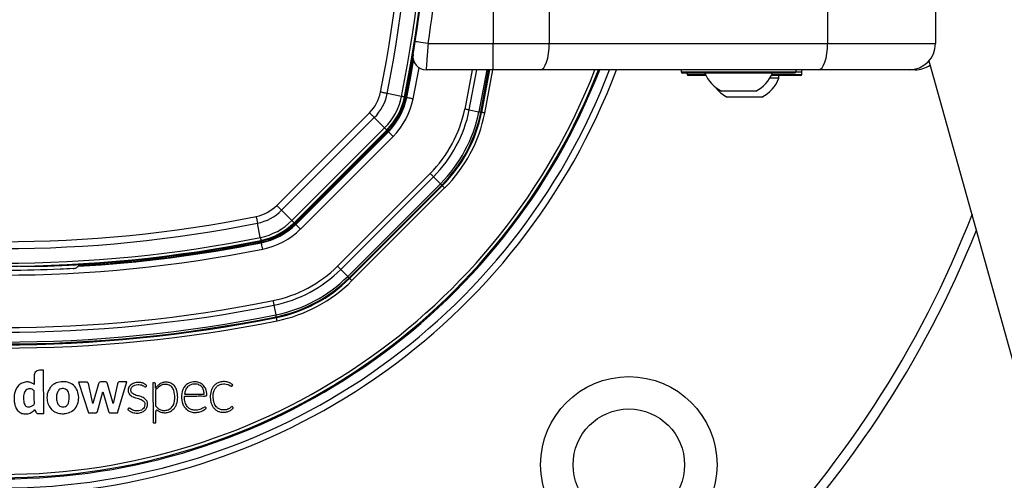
# Paper-space layout '4M DUO Surface plate' of a CAD drawing. Header units: millimetres. Extents: x 20 to 26560, y 40 to 17993.
# Tile 59 of 87: x 9104 to 9404, y 13069 to 13209. Entities that reach past the tile are written whole.
import ezdxf

# ---------------------------------------------------------------- set-up
doc = ezdxf.new("R2010")
doc.units = ezdxf.units.MM

psp = doc.layouts.new('4M DUO Surface plate')

# ---------------------------------------------------------------- linework, layer by layer
at = {"color": 7, "linetype": 'Continuous', "lineweight": 25, "ltscale": 2}
for p, q in [((9248.03, 13212.37), (9248.03, 13201.93)), ((9265.13, 13211.93), (9265.13, 13201.93)), ((9349.94, 13211.93), (9349.94, 13201.93)), ((9382.84, 13211.93), (9382.84, 13201.93)), ((9224.26, 13202.54), (9224.84, 13206.46)), ((9228.21, 13201.93), (9248.03, 13201.93)), ((9248.03, 13193.93), (9248.03, 13201.93)), ((9248.03, 13201.93), (9265.13, 13201.93)), ((9265.13, 13201.93), (9349.94, 13201.93)), ((9349.94, 13201.93), (9382.84, 13201.93)), ((9380.77, 13196.65), (10149.36, 10446.52)), ((9248.03, 13193.93), (9227.58, 13193.93)), ((9246.91, 13193.93), (9244.5, 13180.91)), ((9262.39, 13193.93), (9248.03, 13193.93)), ((9347.21, 13193.93), (9262.39, 13193.93)), ((9305.34, 13193.93), (9305.34, 13193.33)), ((9305.34, 13193.93), (9305.34, 13193.33)), ((9339.94, 13192.93), (9305.74, 13192.93)), ((9339.94, 13192.93), (9305.74, 13192.93)), ((9307.14, 13192.93), (9307.14, 13192.53)), ((9312.87, 13192.13), (9307.54, 13192.13)), ((9341.64, 13192.13), (9332.82, 13192.13)), ((9335.14, 13191.37), (9335.14, 13192.13)), ((9340.34, 13193.33), (9340.34, 13193.93)), ((9340.34, 13193.33), (9340.34, 13193.93)), ((9341.74, 13192.13), (9341.64, 13192.13)), ((9342.14, 13193.33), (9342.14, 13193.93)), ((9342.14, 13192.53), (9342.14, 13193.93)), ((9374.84, 13193.93), (9347.21, 13193.93)), ((9376.64, 13193.93), (9374.84, 13193.93)), ((9335.14, 13191.37), (9332.37, 13191.37)), ((9220.1, 13185.82), (9215.74, 13186.69)), ((9221, 13185.64), (9221.21, 13185.59)), ((9221.53, 13185.53), (9221.71, 13185.49)), ((9320.84, 13187.43), (9317.59, 13187.43)), ((9329.89, 13185.53), (9319.39, 13185.53)), ((9328.09, 13187.43), (9320.84, 13187.43)), ((9182.08, 13152.57), (9210.33, 13180.82)), ((9240.75, 13181.67), (9243.69, 13181.08)), ((9244.26, 13180.96), (9244.5, 13180.91)), ((9211.8, 13179.34), (9183.55, 13151.09)), ((9214.94, 13176.2), (9211.8, 13179.34)), ((9186.69, 13147.95), (9214.94, 13176.2)), ((9215.59, 13175.55), (9187.34, 13147.3)), ((9187.5, 13147.14), (9215.75, 13175.39)), ((9187.73, 13146.91), (9215.98, 13175.16)), ((9187.85, 13146.79), (9216.1, 13175.04)), ((9217.52, 13173.62), (9189.27, 13145.37)), ((9215.59, 13175.55), (9215.75, 13175.39)), ((9215.98, 13175.16), (9216.1, 13175.04)), ((9216.1, 13175.04), (9217.52, 13173.62)), ((9200.59, 13134.06), (9228.84, 13162.31)), ((9229.84, 13161.31), (9201.59, 13133.06)), ((9203.71, 13130.93), (9231.96, 13159.18)), ((9232.37, 13158.77), (9204.12, 13130.52)), ((9204.3, 13130.35), (9232.55, 13158.59)), ((9229.84, 13161.31), (9231.96, 13159.18)), ((9232.37, 13158.77), (9232.55, 13158.59)), ((9233.25, 13157.89), (9205, 13129.64)), ((9186.69, 13147.95), (9183.55, 13151.09)), ((9177.07, 13142.79), (9176.2, 13147.15)), ((9187.34, 13147.3), (9187.5, 13147.14)), ((9187.73, 13146.91), (9187.85, 13146.79)), ((9187.85, 13146.79), (9189.27, 13145.37)), ((9177.25, 13141.9), (9177.3, 13141.68)), ((9177.36, 13141.36), (9177.4, 13141.19)), ((9107.73, 13134.01), (9107.8, 13133.94)), ((9201.59, 13133.06), (9203.71, 13130.93)), ((9204.12, 13130.52), (9204.3, 13130.35)), ((9181.23, 13122.15), (9181.82, 13119.2)), ((9181.93, 13118.63), (9181.98, 13118.39)), ((9110.94, 13102.3), (9109.73, 13102.29)), ((9111.05, 13089.16), (9110.94, 13102.3)), ((9108.13, 13100.66), (9108.15, 13097.99)), ((9123.9, 13098.72), (9121.64, 13098.7)), ((9121.64, 13098.7), (9124.66, 13089.28)), ((9129.79, 13098.78), (9128.44, 13098.76)), ((9133.59, 13089.36), (9136.38, 13098.82)), ((9136.38, 13098.82), (9134.27, 13098.8)), ((9144.68, 13098.52), (9144.26, 13098.52)), ((9144.26, 13098.52), (9144.37, 13086.54)), ((9126.06, 13092.17), (9124.69, 13098.23)), ((9127.71, 13098.2), (9126.06, 13092.17)), ((9127.44, 13089.78), (9129.07, 13095.76)), ((9129.07, 13095.76), (9130.79, 13089.81)), ((9132.21, 13092.21), (9130.54, 13098.21)), ((9133.53, 13098.2), (9132.21, 13092.21)), ((9145.12, 13096.9), (9145.11, 13098.1)), ((9145.12, 13096.89), (9145.12, 13096.9)), ((9145.13, 13096), (9145.17, 13091.48)), ((9153.96, 13094.98), (9159.96, 13095.03)), ((9108.38, 13090.33), (9108.61, 13089.62)), ((9145.21, 13086.26), (9145.18, 13089.78)), ((9109.3, 13089.15), (9111.05, 13089.16)), ((9124.66, 13089.28), (9126.84, 13089.3)), ((9131.3, 13089.34), (9133.59, 13089.36)), ((9144.66, 13086.25), (9145.21, 13086.26))]:
    psp.add_line(p, q, dxfattribs=at)
at = {"color": 8, "linetype": 'Continuous', "lineweight": 25, "ltscale": 2}
for p, q in [((9223.67, 13185.1), (9225.45, 13194.55)), ((9241.59, 13193.93), (9239.36, 13181.95)), ((9240.75, 13181.67), (9243.02, 13193.93)), ((9246.07, 13193.93), (9243.69, 13181.08)), ((9244.26, 13180.96), (9246.66, 13193.93)), ((9245.48, 13180.71), (9247.93, 13193.93)), ((9305.34, 13193.33), (9340.34, 13193.33)), ((9307.14, 13192.53), (9312.67, 13192.53)), ((9333.02, 13192.53), (9342.04, 13192.53)), ((9340.34, 13193.33), (9342.14, 13193.33)), ((9342.04, 13192.53), (9342.14, 13192.53))]:
    psp.add_line(p, q, dxfattribs=at)
at = {"color": 7, "linetype": 'Continuous', "lineweight": 25, "ltscale": 2, "flags": 128}
for points in [[(9228.21, 13201.93), (9227.44, 13202.05), (9226.7, 13202.16), (9226.01, 13202.27), (9225.41, 13202.36), (9224.92, 13202.44), (9224.56, 13202.49), (9224.33, 13202.53), (9224.26, 13202.54)], [(9262.39, 13193.93), (9262.93, 13194.09), (9263.44, 13194.54), (9263.91, 13195.28), (9264.33, 13196.28), (9264.67, 13197.49), (9264.92, 13198.87), (9265.08, 13200.37), (9265.13, 13201.93)], [(9347.21, 13193.93), (9347.74, 13194.09), (9348.26, 13194.54), (9348.73, 13195.28), (9349.14, 13196.28), (9349.48, 13197.49), (9349.74, 13198.87), (9349.89, 13200.37), (9349.94, 13201.93)], [(9221.53, 13185.53), (9222.85, 13192.39), (9223.68, 13197.05)], [(9221.71, 13185.49), (9223.03, 13192.41), (9223.79, 13196.66)], [(9215.74, 13186.69), (9215.53, 13186.74), (9215.3, 13186.78), (9215.05, 13186.83), (9214.8, 13186.88), (9214.53, 13186.94), (9214.26, 13186.99), (9213.98, 13187.05), (9213.7, 13187.11)], [(9221, 13185.64), (9220.98, 13185.64), (9220.93, 13185.65), (9220.85, 13185.67), (9220.75, 13185.69), (9220.62, 13185.71), (9220.47, 13185.74), (9220.3, 13185.78), (9220.1, 13185.82)], [(9221.71, 13185.49), (9221.75, 13185.49), (9221.87, 13185.46), (9222.05, 13185.43), (9222.29, 13185.38), (9222.59, 13185.32), (9222.92, 13185.25), (9223.29, 13185.18), (9223.67, 13185.1)], [(9211.8, 13179.34), (9211.65, 13179.5), (9211.48, 13179.66), (9211.31, 13179.84), (9211.12, 13180.02), (9210.93, 13180.21), (9210.73, 13180.41), (9210.53, 13180.61), (9210.33, 13180.82)], [(9240.75, 13181.67), (9240.6, 13181.7), (9240.45, 13181.73), (9240.28, 13181.76), (9240.11, 13181.79), (9239.93, 13181.83), (9239.74, 13181.87), (9239.55, 13181.91), (9239.36, 13181.95)], [(9244.26, 13180.96), (9244.25, 13180.96), (9244.21, 13180.97), (9244.17, 13180.98), (9244.1, 13180.99), (9244.02, 13181.01), (9243.92, 13181.03), (9243.81, 13181.05), (9243.69, 13181.08)], [(9245.48, 13180.71), (9245.3, 13180.75), (9245.12, 13180.79), (9244.95, 13180.82), (9244.8, 13180.85), (9244.68, 13180.88), (9244.59, 13180.89), (9244.53, 13180.91), (9244.5, 13180.91)], [(9214.94, 13176.2), (9215.09, 13176.06), (9215.21, 13175.93), (9215.32, 13175.82), (9215.42, 13175.73), (9215.49, 13175.65), (9215.54, 13175.6), (9215.58, 13175.56), (9215.59, 13175.55)], [(9229.84, 13161.31), (9229.73, 13161.41), (9229.62, 13161.52), (9229.5, 13161.64), (9229.38, 13161.77), (9229.25, 13161.9), (9229.11, 13162.03), (9228.97, 13162.17), (9228.84, 13162.31)], [(9232.37, 13158.77), (9232.36, 13158.78), (9232.34, 13158.8), (9232.3, 13158.84), (9232.26, 13158.89), (9232.2, 13158.95), (9232.13, 13159.01), (9232.05, 13159.09), (9231.96, 13159.18)], [(9233.25, 13157.89), (9233.12, 13158.02), (9232.99, 13158.15), (9232.87, 13158.27), (9232.76, 13158.38), (9232.67, 13158.47), (9232.61, 13158.53), (9232.56, 13158.58), (9232.55, 13158.59)], [(9183.55, 13151.09), (9183.4, 13151.25), (9183.23, 13151.41), (9183.06, 13151.59), (9182.87, 13151.77), (9182.68, 13151.96), (9182.48, 13152.16), (9182.28, 13152.36), (9182.08, 13152.57)], [(9175.79, 13149.2), (9175.84, 13148.91), (9175.9, 13148.64), (9175.96, 13148.36), (9176.01, 13148.09), (9176.06, 13147.84), (9176.11, 13147.59), (9176.16, 13147.37), (9176.2, 13147.15)], [(9186.69, 13147.95), (9186.84, 13147.81), (9186.96, 13147.68), (9187.07, 13147.57), (9187.17, 13147.48), (9187.24, 13147.4), (9187.29, 13147.35), (9187.33, 13147.32), (9187.34, 13147.3)], [(9177.07, 13142.79), (9177.11, 13142.6), (9177.15, 13142.42), (9177.18, 13142.27), (9177.21, 13142.14), (9177.23, 13142.04), (9177.24, 13141.96), (9177.25, 13141.92), (9177.25, 13141.9)], [(9177.79, 13139.23), (9177.72, 13139.6), (9177.64, 13139.97), (9177.58, 13140.3), (9177.52, 13140.6), (9177.47, 13140.84), (9177.43, 13141.03), (9177.41, 13141.14), (9177.4, 13141.19)], [(9200.59, 13134.06), (9200.72, 13133.92), (9200.86, 13133.78), (9201, 13133.65), (9201.13, 13133.52), (9201.25, 13133.39), (9201.37, 13133.27), (9201.48, 13133.16), (9201.59, 13133.06)], [(9204.12, 13130.52), (9204.11, 13130.53), (9204.09, 13130.55), (9204.05, 13130.59), (9204.01, 13130.64), (9203.95, 13130.7), (9203.88, 13130.77), (9203.8, 13130.84), (9203.71, 13130.93)], [(9205, 13129.64), (9204.87, 13129.77), (9204.74, 13129.9), (9204.62, 13130.02), (9204.51, 13130.13), (9204.43, 13130.22), (9204.36, 13130.28), (9204.32, 13130.33), (9204.3, 13130.35)], [(9180.95, 13123.53), (9180.99, 13123.34), (9181.02, 13123.15), (9181.06, 13122.96), (9181.1, 13122.78), (9181.13, 13122.61), (9181.17, 13122.44), (9181.2, 13122.29), (9181.23, 13122.15)], [(9181.93, 13118.63), (9181.93, 13118.65), (9181.92, 13118.68), (9181.91, 13118.73), (9181.9, 13118.79), (9181.88, 13118.87), (9181.86, 13118.97), (9181.84, 13119.08), (9181.82, 13119.2)], [(9182.18, 13117.41), (9182.14, 13117.59), (9182.1, 13117.78), (9182.07, 13117.94), (9182.04, 13118.09), (9182.02, 13118.21), (9182, 13118.3), (9181.99, 13118.36), (9181.98, 13118.39)]]:
    psp.add_lwpolyline(points, dxfattribs=at)
at = {"color": 7, "linetype": 'Continuous', "lineweight": 25, "ltscale": 4}
for radius in [26.88, 17]:
    psp.add_circle((9289.38, 13073.51), radius, dxfattribs=at)
for centre, radius, start, end in [((8829.06, 13264.43), 392.33, 348.6328, 11.3672), ((8829.06, 13264.43), 394.42, 348.6328, 11.3672), ((8829.06, 13264.43), 398.86, 348.6328, 11.3672), ((8829.06, 13264.43), 399.78, 348.6328, 11.3672), ((8829.06, 13264.43), 400, 348.6328, 358.6615), ((8828.86, 13263.07), 404, 351.2964, 357.0724), ((8829.06, 13264.43), 400, 348.6328, 355.8526), ((9374.84, 13201.93), 8, 270, 0), ((9227.58, 13197.93), 4, 170.7221, 270), ((9376.64, 13201.93), 8, 270, 304.6032), ((9098.46, 13264.43), 200, 200.6403, 339.3597), ((9098.46, 13264.43), 198, 200.8585, 339.1415), ((9098.46, 13264.43), 195.21, 201.1709, 338.8291), ((9305.74, 13193.33), 0.4, 180, 270), ((9307.54, 13192.53), 0.4, 180, 270), ((9322.84, 13197.43), 11.29, 203.4779, 242.2991), ((9322.84, 13197.43), 11.29, 297.7009, 336.5221), ((9339.94, 13193.33), 0.4, 270, 0), ((9341.74, 13192.53), 0.4, 270, 0), ((9324.64, 13195.53), 11.29, 216.798, 242.2991), ((9324.64, 13195.53), 11.29, 297.7009, 338.3898), ((9201.61, 13189.54), 12.33, 315, 348.6328), ((9201.61, 13189.54), 14.42, 315, 348.6328), ((9201.61, 13189.54), 18.86, 315, 348.6328), ((9201.61, 13189.54), 19.78, 315, 348.6328), ((9201.61, 13189.54), 20, 315, 348.6328), ((9201.61, 13189.54), 20.33, 315, 348.6328), ((9201.61, 13189.54), 20.5, 315, 348.6328), ((9201.61, 13189.54), 22.5, 315, 348.6328), ((9201.61, 13189.54), 38.51, 315, 348.6328), ((9201.61, 13189.54), 39.92, 315, 348.6328), ((9201.61, 13189.54), 42.92, 315, 348.6328), ((9201.61, 13189.54), 43.51, 315, 348.6328), ((9201.61, 13189.54), 43.76, 315, 348.6328), ((9201.61, 13189.54), 44.76, 315, 348.6328), ((9173.36, 13161.29), 12.33, 281.3672, 315), ((9098.46, 13264.43), 317, 201.1719, 315), ((9173.36, 13161.29), 14.42, 281.3672, 315), ((9098.46, 13264.43), 317, 315, 338.8411), ((9098.46, 13533.83), 394.42, 258.6328, 281.3672), ((9098.46, 13533.83), 392.33, 258.6328, 281.3672), ((9173.36, 13161.29), 18.86, 281.3672, 315), ((9173.36, 13161.29), 19.78, 281.3672, 315), ((9173.36, 13161.29), 20, 281.3672, 315), ((9173.36, 13161.29), 20.33, 281.3672, 315), ((9173.36, 13161.29), 20.5, 281.3672, 315), ((9098.46, 13264.43), 320, 201.9237, 315), ((9173.36, 13161.29), 22.5, 281.3672, 315), ((9098.46, 13264.43), 320, 315, 338.0881), ((9098.46, 13533.83), 399.78, 258.6328, 281.3672), ((9098.46, 13533.83), 398.86, 258.6328, 281.3672), ((9098.46, 13533.83), 400, 271.3385, 281.3672), ((9098.46, 13533.83), 400.5, 273.3052, 281.3672), ((9098.46, 13533.83), 400.33, 273.374, 281.3672), ((9098.46, 13533.83), 400, 274.1474, 281.3672), ((9098.46, 13533.83), 402.5, 258.6328, 281.3672), ((9119.95, 13135.41), 2.4, 329.6205, 338.5814), ((9173.36, 13161.29), 38.51, 281.3672, 315), ((9173.36, 13161.29), 39.92, 281.3672, 315), ((9173.36, 13161.29), 42.92, 281.3672, 315), ((9173.36, 13161.29), 43.51, 281.3672, 315), ((9173.36, 13161.29), 43.76, 281.3672, 315), ((9173.36, 13161.29), 44.76, 281.3672, 315), ((9098.46, 13533.83), 418.51, 258.6328, 281.3672), ((9098.46, 13533.83), 419.92, 258.6328, 281.3672), ((9098.46, 13533.83), 424.76, 258.6328, 281.3672), ((9098.46, 13533.83), 423.76, 258.6328, 281.3672), ((9098.46, 13533.83), 423.51, 258.6328, 281.3672), ((9098.46, 13533.83), 422.92, 258.6328, 281.3672), ((9128.45, 13097.99), 0.769, 90.5, 164.715), ((9129.8, 13098.01), 0.766, 15.5361, 90.5), ((9134.28, 13098.04), 0.767, 90.5, 167.5348), ((9144.68, 13098.09), 0.431, 0.5, 90.5), ((9148.36, 13095.03), 3.68, 83.1808, 89.4949), ((9116.52, 13094.21), 4.53, 117.806, 121.2072), ((9145.79, 13096), 0.662, 142.5879, 180.5), ((9116.38, 13093.38), 4.22, 225.8724, 230.6271), ((9145.56, 13089.78), 0.374, 54.5556, 180.5), ((9144.66, 13086.54), 0.288, 180.5, 270.5)]:
    psp.add_arc(centre, radius, start, end, dxfattribs=at)
at = {"color": 8, "linetype": 'Continuous', "lineweight": 25, "ltscale": 4}
for radius, start, end in [(194.87, 201.2097, 338.7903), (193.87, 201.3244, 338.6756)]:
    psp.add_arc((9098.46, 13264.43), radius, start, end, dxfattribs=at)
at = {"color": 7, "linetype": 'Continuous', "lineweight": 25, "ltscale": 2}
for points, knots in [([(9223.63, 13198.58), (9223.63, 13198.59), (9223.64, 13198.64), (9223.71, 13199.1), (9223.86, 13199.99), (9224.05, 13201.19), (9224.19, 13202.09), (9224.26, 13202.54)], [0, 0, 0, 0, 0.133328, 0.348529, 0.565613, 0.783043, 1, 1, 1, 1]), ([(9228.21, 13201.93), (9228.14, 13201.02), (9228, 13199.21), (9227.81, 13196.79), (9227.66, 13194.98), (9227.59, 13194.06), (9227.58, 13193.97), (9227.58, 13193.93)], [0, 0, 0, 0, 0.217102, 0.434578, 0.651617, 0.866742, 1, 1, 1, 1]), ([(9120.06, 13133.31), (9118.73, 13133.25), (9112.07, 13132.91), (9097.66, 13132.53), (9084.59, 13133.02), (9076.86, 13133.31)], [0, 0, 0, 0, 0.0925425, 0.4627818, 1, 1, 1, 1]), ([(9103.73, 13134.01), (9104.18, 13134.01), (9105.08, 13134.02), (9106.28, 13134.03), (9107.19, 13134.03), (9107.66, 13134.03), (9107.71, 13134.01), (9107.73, 13134.01)], [0, 0, 0, 0, 0.217098, 0.434208, 0.651278, 0.868329, 1, 1, 1, 1]), ([(9120.06, 13133.31), (9120.23, 13133.34), (9120.56, 13133.38), (9121, 13133.57), (9121.31, 13133.78), (9121.5, 13133.95), (9121.53, 13133.98), (9121.55, 13134)], [0, 0, 0, 0, 0.207428, 0.415131, 0.616885, 0.807813, 1, 1, 1, 1]), ([(9122.02, 13134.2), (9121.95, 13134.17), (9121.81, 13134.1), (9121.64, 13134.03), (9121.55, 13134)], [0, 0, 0, 0, 0.465521, 1, 1, 1, 1]), ([(9109.73, 13102.29), (9109.49, 13102.25), (9109.01, 13102.19), (9108.49, 13101.75), (9108.18, 13101.22), (9108.15, 13100.85), (9108.13, 13100.66)], [0, 0, 0, 0, 0.283705, 0.557919, 0.775025, 1, 1, 1, 1]), ([(9108.15, 13097.99), (9107.85, 13098.18), (9107.29, 13098.56), (9106.31, 13098.78), (9105.24, 13098.73), (9104.11, 13098.29), (9102.69, 13097.1), (9101.87, 13094.79), (9102.02, 13092.42), (9102.62, 13090.62), (9103.52, 13089.59), (9104.66, 13089), (9105.96, 13088.93), (9107.31, 13089.33), (9108.03, 13090), (9108.38, 13090.33)], [0, 0, 0, 0, 0.055258, 0.105084, 0.152352, 0.221467, 0.289224, 0.434771, 0.581097, 0.654681, 0.726143, 0.788399, 0.848464, 0.92497, 1, 1, 1, 1]), ([(9114.9, 13098.45), (9114.8, 13098.41), (9114.63, 13098.34), (9114.47, 13098.26), (9114.4, 13098.22)], [0, 0, 0, 0, 0.5639595, 1, 1, 1, 1]), ([(9118.09, 13089.18), (9118.74, 13089.4), (9120.03, 13089.83), (9121.34, 13091.51), (9121.81, 13093.53), (9121.61, 13095.61), (9120.64, 13097.49), (9118.88, 13098.61), (9116.85, 13098.94), (9115.55, 13098.61), (9114.9, 13098.45)], [0, 0, 0, 0, 0.1251146, 0.2479077, 0.3752354, 0.5042064, 0.628862, 0.7523585, 0.8761737, 1, 1, 1, 1]), ([(9124.69, 13098.23), (9124.67, 13098.27), (9124.64, 13098.35), (9124.53, 13098.49), (9124.37, 13098.62), (9124.14, 13098.7), (9123.98, 13098.71), (9123.9, 13098.72)], [0, 0, 0, 0, 0.123452, 0.278124, 0.52021, 0.74651, 1, 1, 1, 1]), ([(9142.24, 13097.37), (9142.31, 13097.45), (9142.38, 13097.54), (9142.42, 13097.65), (9142.42, 13097.67), (9142.41, 13097.7), (9142.38, 13097.74), (9142.26, 13097.87), (9141.91, 13098.07), (9141.29, 13098.42), (9140.47, 13098.6), (9139.62, 13098.63), (9138.85, 13098.53), (9138.09, 13098.25), (9137.46, 13097.79), (9137.02, 13097.19), (9136.81, 13096.53), (9136.78, 13095.83), (9137.02, 13095.12), (9137.77, 13094.33), (9139.11, 13093.85), (9140.43, 13093.55), (9141.33, 13093.06), (9141.82, 13092.53), (9141.94, 13091.75), (9141.71, 13090.97), (9141.18, 13090.36), (9140.47, 13089.99), (9139.67, 13089.87), (9138.87, 13089.93), (9138.11, 13090.18), (9137.58, 13090.5), (9137.28, 13090.75), (9137.14, 13090.8), (9137.05, 13090.81), (9136.94, 13090.77), (9136.84, 13090.67), (9136.77, 13090.53), (9136.7, 13090.43), (9136.65, 13090.38), (9136.65, 13090.35), (9136.65, 13090.34), (9136.65, 13090.33), (9136.68, 13090.3), (9136.75, 13090.24), (9136.94, 13090.11), (9137.15, 13089.95), (9137.34, 13089.84), (9137.42, 13089.79), (9137.46, 13089.77), (9137.48, 13089.76), (9137.49, 13089.75), (9137.49, 13089.75), (9137.49, 13089.75), (9137.49, 13089.75), (9137.49, 13089.75), (9137.9, 13089.5), (9138.85, 13089.24), (9140.15, 13089.24), (9141.22, 13089.58), (9142.03, 13090.13), (9142.34, 13090.7), (9142.49, 13090.99)], [0, 0, 0, 0, 0.01083, 0.011531, 0.012128, 0.013053, 0.015074, 0.017741, 0.031484, 0.057491, 0.093685, 0.119116, 0.147632, 0.17581, 0.203923, 0.229782, 0.253462, 0.2769, 0.303156, 0.330977, 0.388895, 0.451524, 0.474829, 0.496939, 0.525669, 0.553885, 0.580986, 0.608862, 0.637538, 0.665566, 0.693487, 0.721769, 0.731252, 0.7343, 0.737326, 0.740634, 0.746241, 0.75215, 0.757085, 0.759327, 0.75961, 0.759871, 0.760301, 0.760869, 0.764203, 0.770617, 0.785221, 0.791648, 0.794477, 0.795722, 0.79627, 0.79651, 0.796616, 0.796663, 0.796684, 0.796693, 0.7967, 0.84692, 0.89887, 0.932722, 0.965787, 1, 1, 1, 1]), ([(9148.39, 13098.71), (9148.03, 13098.68), (9147.4, 13098.63), (9146.83, 13098.35), (9146.58, 13098.23)], [0, 0, 0, 0, 0.558315, 1, 1, 1, 1]), ([(9150.92, 13097.57), (9150.58, 13097.88), (9149.96, 13098.43), (9149.15, 13098.61), (9148.79, 13098.68)], [0, 0, 0, 0, 0.556757, 1, 1, 1, 1]), ([(9153.92, 13094.43), (9153.94, 13094.43), (9153.97, 13094.43), (9154, 13094.43), (9154.02, 13094.43), (9154.02, 13094.43), (9154.03, 13094.43), (9154.03, 13094.43), (9154.03, 13094.43), (9154.03, 13094.43), (9154.03, 13094.43), (9154.03, 13094.43), (9154.65, 13094.43), (9155.89, 13094.45), (9157.62, 13094.45), (9159, 13094.49), (9159.9, 13094.44), (9160.36, 13094.47), (9160.57, 13094.49), (9160.65, 13094.54), (9160.73, 13094.63), (9160.76, 13094.78), (9160.77, 13095.01), (9160.71, 13095.37), (9160.65, 13095.9), (9160.42, 13096.72), (9159.98, 13097.47), (9159.38, 13098.05), (9158.69, 13098.5), (9157.46, 13098.87), (9155.73, 13098.7), (9153.84, 13097.53), (9152.92, 13095.18), (9153.06, 13093), (9153.67, 13091.42), (9154.41, 13090.46), (9155.42, 13089.74), (9156.21, 13089.57), (9156.62, 13089.48)], [0, 0, 0, 0, 0.0022778, 0.00328, 0.003721, 0.003915, 0.0040004, 0.004038, 0.0040545, 0.0040617, 0.004065, 0.0040664, 0.0040675, 0.0748783, 0.1456892, 0.1999428, 0.2323335, 0.2483307, 0.2525712, 0.2558753, 0.2590766, 0.2656948, 0.2732395, 0.2849482, 0.3069046, 0.3337077, 0.3818441, 0.4043595, 0.4271405, 0.475188, 0.547705, 0.6194583, 0.7172185, 0.8161622, 0.863066, 0.9081999, 0.9530454, 1, 1, 1, 1]), ([(9168.44, 13097.51), (9168.49, 13097.59), (9168.56, 13097.68), (9168.63, 13097.77), (9168.65, 13097.79), (9168.65, 13097.8), (9168.65, 13097.81), (9168.64, 13097.83), (9168.6, 13097.88), (9168.5, 13098.03), (9168.25, 13098.15), (9167.99, 13098.33), (9167.47, 13098.6), (9166.71, 13098.83), (9165.57, 13098.87), (9164.49, 13098.68), (9163.48, 13098.13), (9162.72, 13097.39), (9162.05, 13096.2), (9161.72, 13094.53), (9161.87, 13092.85), (9162.34, 13091.6), (9162.87, 13090.77), (9163.6, 13090.09), (9164.5, 13089.66), (9165.5, 13089.48), (9166.52, 13089.53), (9167.51, 13089.81), (9168.23, 13090.22), (9168.63, 13090.57), (9168.77, 13090.73), (9168.82, 13090.78), (9168.83, 13090.8), (9168.83, 13090.83), (9168.82, 13090.85), (9168.82, 13090.87), (9168.81, 13090.89)], [0, 0, 0, 0, 0.0138, 0.01631, 0.016862, 0.017297, 0.017788, 0.018454, 0.020081, 0.026141, 0.044837, 0.05882, 0.072542, 0.129721, 0.171602, 0.236719, 0.286435, 0.336148, 0.387409, 0.481555, 0.579331, 0.627313, 0.67415, 0.720688, 0.769122, 0.817332, 0.866731, 0.916036, 0.964251, 0.986047, 0.993383, 0.994808, 0.995814, 0.996801, 0.998078, 1, 1, 1, 1]), ([(9108.17, 13096.05), (9108.04, 13096.17), (9107.77, 13096.41), (9107.27, 13096.63), (9106.73, 13096.7), (9106.13, 13096.62), (9105.56, 13096.27), (9105.04, 13095.42), (9104.85, 13094.09), (9104.93, 13092.8), (9105.21, 13091.84), (9105.5, 13091.53), (9105.64, 13091.38)], [0, 0, 0, 0, 0.067035, 0.13386, 0.200695, 0.268057, 0.355259, 0.441721, 0.633831, 0.8463, 0.924415, 1, 1, 1, 1]), ([(9105.64, 13091.38), (9105.78, 13091.3), (9106.07, 13091.14), (9106.58, 13091.12), (9107.07, 13091.21), (9107.5, 13091.4), (9107.85, 13091.64), (9108.21, 13091.95), (9108.2, 13092.54), (9108.19, 13093.88), (9108.18, 13095.09), (9108.17, 13096.05)], [0, 0, 0, 0, 0.069768, 0.142093, 0.215677, 0.285558, 0.344022, 0.404726, 0.476992, 0.588014, 1, 1, 1, 1]), ([(9113.38, 13097.47), (9112.96, 13096.88), (9112.1, 13095.68), (9111.98, 13093.58), (9112.37, 13091.7), (9113.09, 13090.8), (9113.44, 13090.35)], [0, 0, 0, 0, 0.274692, 0.559989, 0.783639, 1, 1, 1, 1]), ([(9114.17, 13098.09), (9114.01, 13097.99), (9113.73, 13097.8), (9113.48, 13097.57), (9113.38, 13097.47)], [0, 0, 0, 0, 0.561212, 1, 1, 1, 1]), ([(9115.69, 13096.31), (9115.46, 13096), (9114.99, 13095.35), (9114.95, 13094), (9115.01, 13092.87), (9115.33, 13091.99), (9115.72, 13091.49), (9116.3, 13091.2), (9116.72, 13091.18), (9116.93, 13091.16)], [0, 0, 0, 0, 0.177979, 0.367098, 0.611567, 0.706367, 0.804228, 0.900755, 1, 1, 1, 1]), ([(9116.93, 13091.16), (9117.17, 13091.18), (9117.66, 13091.23), (9118.21, 13091.61), (9118.5, 13092.08), (9118.65, 13092.51), (9118.83, 13093.4), (9118.87, 13094.42), (9118.63, 13095.48), (9118.32, 13096.13), (9117.75, 13096.58), (9117.04, 13096.75), (9116.29, 13096.7), (9115.89, 13096.44), (9115.69, 13096.31)], [0, 0, 0, 0, 0.081417, 0.162241, 0.213218, 0.264534, 0.315639, 0.520135, 0.601385, 0.678843, 0.757651, 0.838975, 0.920888, 1, 1, 1, 1]), ([(9142.46, 13093.02), (9142.12, 13093.37), (9141.42, 13094.09), (9139.97, 13094.46), (9138.81, 13094.77), (9138.02, 13095.25), (9137.68, 13095.74), (9137.61, 13096.22), (9137.66, 13096.62), (9137.82, 13097), (9138.17, 13097.46), (9138.82, 13097.85), (9139.65, 13097.99), (9140.34, 13097.95), (9140.93, 13097.81), (9141.44, 13097.6), (9141.79, 13097.3), (9142.03, 13097.25), (9142.1, 13097.25), (9142.16, 13097.28), (9142.21, 13097.32), (9142.23, 13097.35), (9142.24, 13097.37)], [0, 0, 0, 0, 0.124778, 0.249542, 0.369694, 0.4284, 0.481225, 0.514871, 0.548894, 0.583538, 0.618609, 0.693311, 0.768512, 0.83041, 0.866112, 0.922934, 0.969974, 0.977732, 0.984778, 0.989398, 0.994335, 1, 1, 1, 1]), ([(9146.58, 13098.23), (9146.27, 13098.02), (9145.71, 13097.65), (9145.3, 13097.12), (9145.12, 13096.89)], [0, 0, 0, 0, 0.556875, 1, 1, 1, 1]), ([(9145.17, 13091.48), (9145.29, 13091.32), (9145.58, 13090.92), (9146.27, 13090.36), (9147.27, 13090.01), (9148.43, 13090.05), (9149.59, 13090.49), (9150.49, 13091.46), (9150.92, 13092.64), (9151.04, 13094.24), (9150.94, 13095.83), (9150.16, 13097.31), (9149.09, 13097.91), (9147.96, 13098.06), (9146.52, 13097.73), (9145.77, 13096.93), (9145.27, 13096.4)], [0, 0, 0, 0, 0.034153, 0.084197, 0.146831, 0.209046, 0.277499, 0.350173, 0.426188, 0.485064, 0.622089, 0.689836, 0.758159, 0.819725, 0.880121, 1, 1, 1, 1]), ([(9151.88, 13094.04), (9151.87, 13094.77), (9151.84, 13096.03), (9151.2, 13097.11), (9150.92, 13097.57)], [0, 0, 0, 0, 0.5717197, 1, 1, 1, 1]), ([(9159.96, 13095.03), (9159.93, 13095.43), (9159.87, 13096.23), (9159.28, 13097.33), (9158.23, 13098.03), (9157.01, 13098.18), (9155.83, 13097.95), (9154.81, 13097.27), (9154.17, 13096.2), (9154.03, 13095.39), (9153.96, 13094.98)], [0, 0, 0, 0, 0.124213, 0.247776, 0.374538, 0.501893, 0.623019, 0.743733, 0.871569, 1, 1, 1, 1]), ([(9168.81, 13090.89), (9168.79, 13090.93), (9168.73, 13091.03), (9168.63, 13091.12), (9168.54, 13091.19), (9168.47, 13091.22), (9168.4, 13091.21), (9168.18, 13091.13), (9167.91, 13090.79), (9167.48, 13090.57), (9167.17, 13090.43), (9166.87, 13090.32), (9166.41, 13090.21), (9165.63, 13090.17), (9164.71, 13090.37), (9163.72, 13090.96), (9163.01, 13092.06), (9162.61, 13093.86), (9162.73, 13095.61), (9163.43, 13096.95), (9164.03, 13097.6), (9164.72, 13097.97), (9165.47, 13098.16), (9166.22, 13098.2), (9166.93, 13098.06), (9167.52, 13097.83), (9167.86, 13097.61), (9168.1, 13097.45), (9168.2, 13097.41), (9168.29, 13097.41), (9168.37, 13097.45), (9168.41, 13097.49), (9168.44, 13097.51)], [0, 0, 0, 0, 0.008623, 0.018953, 0.02374, 0.027842, 0.031655, 0.035641, 0.067719, 0.101679, 0.119259, 0.12583, 0.156242, 0.20015, 0.258125, 0.315789, 0.394169, 0.474602, 0.631312, 0.681431, 0.730795, 0.78158, 0.812629, 0.864562, 0.909188, 0.93568, 0.971569, 0.978811, 0.985365, 0.989607, 0.994273, 1, 1, 1, 1]), ([(9142.49, 13090.99), (9142.6, 13091.39), (9142.74, 13091.94), (9142.64, 13092.64), (9142.52, 13092.9), (9142.46, 13093.02)], [0, 0, 0, 0, 0.599204, 0.809029, 1, 1, 1, 1]), ([(9151.65, 13092.29), (9151.72, 13092.61), (9151.85, 13093.19), (9151.87, 13093.78), (9151.88, 13094.04)], [0, 0, 0, 0, 0.553977, 1, 1, 1, 1]), ([(9156.62, 13089.48), (9156.95, 13089.46), (9157.62, 13089.42), (9158.56, 13089.6), (9159.35, 13089.87), (9159.88, 13090.15), (9160.2, 13090.38), (9160.37, 13090.53), (9160.49, 13090.64), (9160.55, 13090.71), (9160.57, 13090.74), (9160.58, 13090.76), (9160.57, 13090.78), (9160.56, 13090.8), (9160.48, 13090.86), (9160.43, 13090.96), (9160.34, 13091.05), (9160.25, 13091.12), (9160.1, 13091.12), (9159.91, 13091.05), (9159.62, 13090.84), (9159.21, 13090.56), (9158.57, 13090.3), (9157.68, 13090.1), (9156.76, 13090.13), (9155.9, 13090.37), (9155.19, 13090.77), (9154.45, 13091.62), (9154, 13092.91), (9153.95, 13093.92), (9153.92, 13094.43)], [0, 0, 0, 0, 0.0707811, 0.1417782, 0.2011488, 0.2480871, 0.2665079, 0.284869, 0.2967332, 0.3021902, 0.3037849, 0.3049722, 0.3060246, 0.3072575, 0.3111006, 0.3266856, 0.3300875, 0.3386591, 0.3488658, 0.3604426, 0.381058, 0.4247693, 0.4664147, 0.5268758, 0.6175098, 0.6574914, 0.7165996, 0.7865663, 0.8925859, 1, 1, 1, 1]), ([(9108.61, 13089.62), (9108.64, 13089.54), (9108.71, 13089.38), (9108.89, 13089.23), (9109.09, 13089.16), (9109.23, 13089.15), (9109.3, 13089.15)], [0, 0, 0, 0, 0.286375, 0.546973, 0.760274, 1, 1, 1, 1]), ([(9113.7, 13090.12), (9113.92, 13089.96), (9114.32, 13089.67), (9114.77, 13089.48), (9114.97, 13089.39)], [0, 0, 0, 0, 0.558524, 1, 1, 1, 1]), ([(9126.84, 13089.3), (9126.92, 13089.31), (9127.07, 13089.32), (9127.26, 13089.44), (9127.38, 13089.6), (9127.42, 13089.72), (9127.44, 13089.78)], [0, 0, 0, 0, 0.286326, 0.544848, 0.757774, 1, 1, 1, 1]), ([(9130.79, 13089.81), (9130.81, 13089.74), (9130.85, 13089.6), (9130.97, 13089.45), (9131.13, 13089.35), (9131.24, 13089.35), (9131.3, 13089.34)], [0, 0, 0, 0, 0.3001063, 0.5583434, 0.7630842, 1, 1, 1, 1]), ([(9145.77, 13090.09), (9145.95, 13089.96), (9146.26, 13089.74), (9146.83, 13089.49), (9147.67, 13089.32), (9148.8, 13089.35), (9150.01, 13089.87), (9150.6, 13090.46), (9150.89, 13090.75)], [0, 0, 0, 0, 0.116144, 0.197588, 0.324338, 0.564652, 0.784003, 1, 1, 1, 1]), ([(9150.89, 13090.75), (9151.07, 13091.02), (9151.4, 13091.5), (9151.58, 13092.05), (9151.65, 13092.29)], [0, 0, 0, 0, 0.561456, 1, 1, 1, 1]), ([(9114.97, 13089.39), (9115.55, 13089.24), (9116.57, 13088.95), (9117.62, 13089.11), (9118.09, 13089.18)], [0, 0, 0, 0, 0.556174, 1, 1, 1, 1])]:
    psp.add_open_spline(points, degree=3, knots=knots, dxfattribs=at)

doc.saveas('drawing.dxf')
